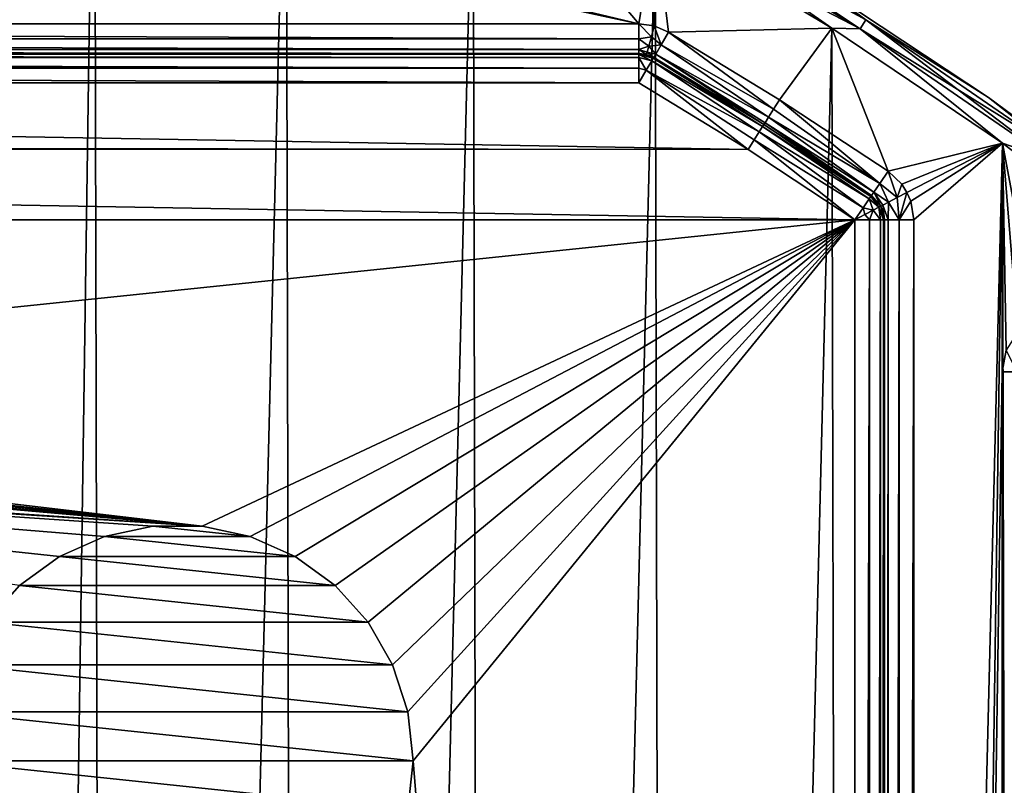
# Model space of a CAD drawing. Header units: millimetres. Extents: x -65 to 65, y -82 to 87.
# Tile 220 of 223: x 21 to 38, y 64 to 77. Entities that reach past the tile are written whole.
import ezdxf

# ---------------------------------------------------------------- set-up
doc = ezdxf.new("R2010")
doc.units = ezdxf.units.MM
doc.header["$LTSCALE"] = 101.851852
for name, color, linetype in [('1003', 7, 'CONTINUOUS'), ('1011', 7, 'CONTINUOUS'), ('1012', 7, 'CONTINUOUS'), ('1019', 7, 'CONTINUOUS'), ('1020', 7, 'CONTINUOUS'), ('1021', 7, 'CONTINUOUS'), ('1022', 7, 'CONTINUOUS'), ('1023', 7, 'CONTINUOUS'), ('811', 7, 'CONTINUOUS'), ('812', 7, 'CONTINUOUS'), ('817', 7, 'CONTINUOUS'), ('819', 7, 'CONTINUOUS'), ('820', 7, 'CONTINUOUS'), ('824', 7, 'CONTINUOUS'), ('830', 7, 'CONTINUOUS'), ('831', 7, 'CONTINUOUS'), ('832', 7, 'CONTINUOUS'), ('833', 7, 'CONTINUOUS'), ('834', 7, 'CONTINUOUS'), ('948', 7, 'CONTINUOUS'), ('949', 7, 'CONTINUOUS'), ('952', 7, 'CONTINUOUS'), ('953', 7, 'CONTINUOUS'), ('972', 7, 'CONTINUOUS'), ('993', 7, 'CONTINUOUS'), ('994', 7, 'CONTINUOUS')]:
    doc.layers.add(name, color=color, linetype=linetype)

msp = doc.modelspace()

# ---------------------------------------------------------------- linework, layer by layer
at = {"layer": '1003', "linetype": 'CONTINUOUS'}
for points in [[(31.838, 76.863, 75), (33.62, 75.553, 75.038), (31.712, 76.647, 75.067), (31.838, 76.863, 75)], [(31.838, 76.863, 75), (33.722, 75.715, 75), (33.62, 75.553, 75.038), (31.838, 76.863, 75)], [(31.712, 76.647, 75.067), (33.533, 75.416, 75.146), (31.619, 76.489, 75.25), (31.712, 76.647, 75.067)], [(33.62, 75.553, 75.038), (33.533, 75.416, 75.146), (31.712, 76.647, 75.067), (33.62, 75.553, 75.038)], [(33.454, 75.293, 75.5), (31.586, 76.431, 75.5), (31.619, 76.489, 75.25), (33.454, 75.293, 75.5)], [(33.475, 75.325, 75.309), (33.454, 75.293, 75.5), (31.619, 76.489, 75.25), (33.475, 75.325, 75.309)], [(33.533, 75.416, 75.146), (33.475, 75.325, 75.309), (31.619, 76.489, 75.25), (33.533, 75.416, 75.146)], [(33.722, 75.715, 75), (35.423, 74.295, 75.067), (33.62, 75.553, 75.038), (33.722, 75.715, 75)], [(33.722, 75.715, 75), (35.565, 74.502, 75), (35.423, 74.295, 75.067), (33.722, 75.715, 75)], [(33.62, 75.553, 75.038), (35.423, 74.295, 75.067), (33.533, 75.416, 75.146), (33.62, 75.553, 75.038)], [(33.533, 75.416, 75.146), (35.32, 74.144, 75.25), (33.475, 75.325, 75.309), (33.533, 75.416, 75.146)], [(35.423, 74.295, 75.067), (35.32, 74.144, 75.25), (33.533, 75.416, 75.146), (35.423, 74.295, 75.067)], [(35.282, 74.089, 75.5), (33.454, 75.293, 75.5), (33.475, 75.325, 75.309), (35.282, 74.089, 75.5)], [(35.32, 74.144, 75.25), (35.282, 74.089, 75.5), (33.475, 75.325, 75.309), (35.32, 74.144, 75.25)]]:
    msp.add_3dface(points, dxfattribs=at)
at = {"layer": '1011', "linetype": 'CONTINUOUS'}
for points in [[(35.423, 74.295, 75.067), (35.565, 74.502, 75), (35.715, 74.054, 75.038), (35.423, 74.295, 75.067)], [(35.565, 74.502, 75), (35.798, 74.279, 75), (35.715, 74.054, 75.038), (35.565, 74.502, 75)], [(35.32, 74.144, 75.25), (35.423, 74.295, 75.067), (35.572, 73.978, 75.146), (35.32, 74.144, 75.25)], [(35.423, 74.295, 75.067), (35.715, 74.054, 75.038), (35.572, 73.978, 75.146), (35.423, 74.295, 75.067)], [(35.798, 74.279, 75), (35.884, 74.143, 75), (35.715, 74.054, 75.038), (35.798, 74.279, 75)], [(35.442, 73.909, 75.5), (35.282, 74.089, 75.5), (35.32, 74.144, 75.25), (35.442, 73.909, 75.5)], [(35.442, 73.909, 75.5), (35.32, 74.144, 75.25), (35.476, 73.927, 75.309), (35.442, 73.909, 75.5)], [(35.32, 74.144, 75.25), (35.572, 73.978, 75.146), (35.476, 73.927, 75.309), (35.32, 74.144, 75.25)], [(35.715, 74.054, 75.038), (35.75, 73.676, 75.067), (35.572, 73.978, 75.146), (35.715, 74.054, 75.038)], [(35.884, 74.143, 75), (35.75, 73.676, 75.067), (35.715, 74.054, 75.038), (35.884, 74.143, 75)], [(35.884, 74.143, 75), (35.948, 73.994, 75), (35.75, 73.676, 75.067), (35.884, 74.143, 75)], [(35.5, 73.676, 75.5), (35.442, 73.909, 75.5), (35.476, 73.927, 75.309), (35.5, 73.676, 75.5)], [(35.572, 73.978, 75.146), (35.567, 73.676, 75.25), (35.476, 73.927, 75.309), (35.572, 73.978, 75.146)], [(35.567, 73.676, 75.25), (35.5, 73.676, 75.5), (35.476, 73.927, 75.309), (35.567, 73.676, 75.25)], [(35.75, 73.676, 75.067), (35.567, 73.676, 75.25), (35.572, 73.978, 75.146), (35.75, 73.676, 75.067)], [(35.948, 73.994, 75), (36, 73.676, 75), (35.75, 73.676, 75.067), (35.948, 73.994, 75)]]:
    msp.add_3dface(points, dxfattribs=at)
at = {"layer": '1012', "linetype": 'CONTINUOUS'}
for points in [[(31.333, 77, 75), (31.595, 76.965, 75), (31.545, 76.78, 75.038), (31.333, 77, 75)], [(31.333, 76.75, 75.067), (31.333, 77, 75), (31.545, 76.78, 75.038), (31.333, 76.75, 75.067)], [(31.595, 76.965, 75), (31.712, 76.647, 75.067), (31.545, 76.78, 75.038), (31.595, 76.965, 75)], [(31.595, 76.965, 75), (31.838, 76.863, 75), (31.712, 76.647, 75.067), (31.595, 76.965, 75)], [(31.333, 76.75, 75.067), (31.545, 76.78, 75.038), (31.502, 76.624, 75.146), (31.333, 76.75, 75.067)], [(31.333, 76.567, 75.25), (31.333, 76.75, 75.067), (31.502, 76.624, 75.146), (31.333, 76.567, 75.25)], [(31.545, 76.78, 75.038), (31.712, 76.647, 75.067), (31.502, 76.624, 75.146), (31.545, 76.78, 75.038)], [(31.333, 76.567, 75.25), (31.502, 76.624, 75.146), (31.474, 76.519, 75.309), (31.333, 76.567, 75.25)], [(31.464, 76.483, 75.5), (31.333, 76.5, 75.5), (31.333, 76.567, 75.25), (31.464, 76.483, 75.5)], [(31.464, 76.483, 75.5), (31.333, 76.567, 75.25), (31.474, 76.519, 75.309), (31.464, 76.483, 75.5)], [(31.502, 76.624, 75.146), (31.619, 76.489, 75.25), (31.474, 76.519, 75.309), (31.502, 76.624, 75.146)], [(31.712, 76.647, 75.067), (31.619, 76.489, 75.25), (31.502, 76.624, 75.146), (31.712, 76.647, 75.067)], [(31.586, 76.431, 75.5), (31.464, 76.483, 75.5), (31.474, 76.519, 75.309), (31.586, 76.431, 75.5)], [(31.619, 76.489, 75.25), (31.586, 76.431, 75.5), (31.474, 76.519, 75.309), (31.619, 76.489, 75.25)]]:
    msp.add_3dface(points, dxfattribs=at)
at = {"layer": '1019', "linetype": 'CONTINUOUS'}
for points in [[(35, -28.676, 85), (35, 73.676, 85), (35.25, 73.676, 84.933), (35, -28.676, 85)], [(35, -28.676, 85), (35.25, 73.676, 84.933), (35.25, -28.676, 84.933), (35, -28.676, 85)], [(35.25, 73.676, 84.933), (35.433, 73.676, 84.75), (35.25, -28.676, 84.933), (35.25, 73.676, 84.933)], [(35.25, -28.676, 84.933), (35.433, 73.676, 84.75), (35.433, -28.676, 84.75), (35.25, -28.676, 84.933)], [(35.433, 73.676, 84.75), (35.483, 73.676, 84.629), (35.433, -28.676, 84.75), (35.433, 73.676, 84.75)], [(35.433, -28.676, 84.75), (35.483, 73.676, 84.629), (35.483, -28.676, 84.629), (35.433, -28.676, 84.75)], [(35.5, 73.676, 84.5), (35.5, -28.676, 84.5), (35.483, -28.676, 84.629), (35.5, 73.676, 84.5)], [(35.483, 73.676, 84.629), (35.5, 73.676, 84.5), (35.483, -28.676, 84.629), (35.483, 73.676, 84.629)]]:
    msp.add_3dface(points, dxfattribs=at)
at = {"layer": '1020', "linetype": 'CONTINUOUS'}
for points in [[(35.244, 74.034, 84.75), (35.273, 74.075, 84.629), (35.409, 73.892, 84.691), (35.244, 74.034, 84.75)], [(35.273, 74.075, 84.629), (35.282, 74.089, 84.5), (35.409, 73.892, 84.691), (35.273, 74.075, 84.629)], [(35.282, 74.089, 84.5), (35.442, 73.909, 84.5), (35.409, 73.892, 84.691), (35.282, 74.089, 84.5)], [(35, 73.676, 85), (35.141, 73.883, 84.933), (35.169, 73.765, 84.962), (35, 73.676, 85)], [(35.141, 73.883, 84.933), (35.244, 74.034, 84.75), (35.313, 73.841, 84.854), (35.141, 73.883, 84.933)], [(35.169, 73.765, 84.962), (35.141, 73.883, 84.933), (35.313, 73.841, 84.854), (35.169, 73.765, 84.962)], [(35.313, 73.841, 84.854), (35.244, 74.034, 84.75), (35.409, 73.892, 84.691), (35.313, 73.841, 84.854)], [(35.313, 73.841, 84.854), (35.409, 73.892, 84.691), (35.433, 73.676, 84.75), (35.313, 73.841, 84.854)], [(35.409, 73.892, 84.691), (35.442, 73.909, 84.5), (35.483, 73.676, 84.629), (35.409, 73.892, 84.691)], [(35.433, 73.676, 84.75), (35.409, 73.892, 84.691), (35.483, 73.676, 84.629), (35.433, 73.676, 84.75)], [(35.442, 73.909, 84.5), (35.5, 73.676, 84.5), (35.483, 73.676, 84.629), (35.442, 73.909, 84.5)], [(35, 73.676, 85), (35.169, 73.765, 84.962), (35.25, 73.676, 84.933), (35, 73.676, 85)], [(35.169, 73.765, 84.962), (35.313, 73.841, 84.854), (35.25, 73.676, 84.933), (35.169, 73.765, 84.962)], [(35.25, 73.676, 84.933), (35.313, 73.841, 84.854), (35.433, 73.676, 84.75), (35.25, 73.676, 84.933)]]:
    msp.add_3dface(points, dxfattribs=at)
at = {"layer": '1021', "linetype": 'CONTINUOUS'}
for points in [[(31.552, 76.374, 84.75), (31.577, 76.417, 84.629), (33.434, 75.26, 84.691), (31.552, 76.374, 84.75)], [(31.577, 76.417, 84.629), (31.586, 76.431, 84.5), (33.434, 75.26, 84.691), (31.577, 76.417, 84.629)], [(31.586, 76.431, 84.5), (33.454, 75.293, 84.5), (33.434, 75.26, 84.691), (31.586, 76.431, 84.5)], [(33.187, 74.87, 85), (31.333, 76, 85), (31.459, 76.216, 84.933), (33.187, 74.87, 85)], [(31.459, 76.216, 84.933), (31.552, 76.374, 84.75), (33.376, 75.169, 84.854), (31.459, 76.216, 84.933)], [(33.187, 74.87, 85), (31.459, 76.216, 84.933), (33.289, 75.032, 84.962), (33.187, 74.87, 85)], [(33.289, 75.032, 84.962), (31.459, 76.216, 84.933), (33.376, 75.169, 84.854), (33.289, 75.032, 84.962)], [(33.376, 75.169, 84.854), (31.552, 76.374, 84.75), (33.434, 75.26, 84.691), (33.376, 75.169, 84.854)], [(33.376, 75.169, 84.854), (33.434, 75.26, 84.691), (35.244, 74.034, 84.75), (33.376, 75.169, 84.854)], [(33.434, 75.26, 84.691), (33.454, 75.293, 84.5), (35.273, 74.075, 84.629), (33.434, 75.26, 84.691)], [(35.244, 74.034, 84.75), (33.434, 75.26, 84.691), (35.273, 74.075, 84.629), (35.244, 74.034, 84.75)], [(33.454, 75.293, 84.5), (35.282, 74.089, 84.5), (35.273, 74.075, 84.629), (33.454, 75.293, 84.5)], [(33.289, 75.032, 84.962), (33.376, 75.169, 84.854), (35.141, 73.883, 84.933), (33.289, 75.032, 84.962)], [(35.141, 73.883, 84.933), (33.376, 75.169, 84.854), (35.244, 74.034, 84.75), (35.141, 73.883, 84.933)], [(35, 73.676, 85), (33.187, 74.87, 85), (33.289, 75.032, 84.962), (35, 73.676, 85)], [(35, 73.676, 85), (33.289, 75.032, 84.962), (35.141, 73.883, 84.933), (35, 73.676, 85)]]:
    msp.add_3dface(points, dxfattribs=at)
at = {"layer": '1022', "linetype": 'CONTINUOUS'}
for points in [[(31.333, 76.5, 84.5), (31.464, 76.483, 84.5), (31.577, 76.417, 84.629), (31.333, 76.5, 84.5)], [(31.333, 76.483, 84.629), (31.333, 76.5, 84.5), (31.577, 76.417, 84.629), (31.333, 76.483, 84.629)], [(31.333, 76.433, 84.75), (31.333, 76.483, 84.629), (31.552, 76.374, 84.75), (31.333, 76.433, 84.75)], [(31.552, 76.374, 84.75), (31.333, 76.483, 84.629), (31.577, 76.417, 84.629), (31.552, 76.374, 84.75)], [(31.333, 76.25, 84.933), (31.333, 76.433, 84.75), (31.459, 76.216, 84.933), (31.333, 76.25, 84.933)], [(31.459, 76.216, 84.933), (31.333, 76.433, 84.75), (31.552, 76.374, 84.75), (31.459, 76.216, 84.933)], [(31.464, 76.483, 84.5), (31.586, 76.431, 84.5), (31.577, 76.417, 84.629), (31.464, 76.483, 84.5)], [(31.333, 76, 85), (31.333, 76.25, 84.933), (31.459, 76.216, 84.933), (31.333, 76, 85)]]:
    msp.add_3dface(points, dxfattribs=at)
at = {"layer": '1023', "linetype": 'CONTINUOUS'}
for points in [[(-31.333, 76.5, 84.5), (31.333, 76.5, 84.5), (31.333, 76.483, 84.629), (-31.333, 76.5, 84.5)], [(-31.333, 76.433, 84.75), (-31.333, 76.5, 84.5), (31.333, 76.433, 84.75), (-31.333, 76.433, 84.75)], [(31.333, 76.433, 84.75), (-31.333, 76.5, 84.5), (31.333, 76.483, 84.629), (31.333, 76.433, 84.75)], [(-31.333, 76.37, 84.837), (-31.333, 76.433, 84.75), (31.333, 76.25, 84.933), (-31.333, 76.37, 84.837)], [(31.333, 76.25, 84.933), (-31.333, 76.433, 84.75), (31.333, 76.433, 84.75), (31.333, 76.25, 84.933)], [(-31.333, 76.25, 84.933), (-31.333, 76.37, 84.837), (31.333, 76.25, 84.933), (-31.333, 76.25, 84.933)], [(31.333, 76, 85), (-31.333, 76, 85), (-31.333, 76.25, 84.933), (31.333, 76, 85)], [(31.333, 76, 85), (-31.333, 76.25, 84.933), (31.333, 76.25, 84.933), (31.333, 76, 85)]]:
    msp.add_3dface(points, dxfattribs=at)
at = {"layer": '811', "linetype": 'CONTINUOUS'}
for points in [[(24.774, 78.575, 75), (28.518, 80.353, 75), (31.333, 77, 75), (24.774, 78.575, 75)], [(28.518, 80.353, 75), (31.609, 78.724, 75), (31.333, 77, 75), (28.518, 80.353, 75)], [(31.333, 77, 75), (31.609, 78.724, 75), (31.595, 76.965, 75), (31.333, 77, 75)], [(31.595, 76.965, 75), (31.609, 78.724, 75), (31.838, 76.863, 75), (31.595, 76.965, 75)], [(31.609, 78.724, 75), (34.607, 76.93, 75), (31.838, 76.863, 75), (31.609, 78.724, 75)], [(24.393, 78.5, 75), (24.774, 78.575, 75), (31.333, 77, 75), (24.393, 78.5, 75)], [(-24.393, 78.5, 75), (24.393, 78.5, 75), (-31.333, 77, 75), (-24.393, 78.5, 75)], [(24.393, 78.5, 75), (31.333, 77, 75), (-31.333, 77, 75), (24.393, 78.5, 75)], [(31.838, 76.863, 75), (34.607, 76.93, 75), (33.722, 75.715, 75), (31.838, 76.863, 75)], [(33.722, 75.715, 75), (34.607, 76.93, 75), (35.565, 74.502, 75), (33.722, 75.715, 75)], [(34.607, 76.93, 75), (37.504, 74.976, 75), (35.565, 74.502, 75), (34.607, 76.93, 75)], [(35.565, 74.502, 75), (37.504, 74.976, 75), (35.798, 74.279, 75), (35.565, 74.502, 75)], [(35.798, 74.279, 75), (37.504, 74.976, 75), (35.884, 74.143, 75), (35.798, 74.279, 75)], [(35.884, 74.143, 75), (37.504, 74.976, 75), (35.948, 73.994, 75), (35.884, 74.143, 75)], [(35.948, 73.994, 75), (37.504, 74.976, 75), (36, 73.676, 75), (35.948, 73.994, 75)], [(37.504, 74.976, 75), (37.5, 71.098, 75), (36, -28.676, 75), (37.504, 74.976, 75)], [(36, 73.676, 75), (37.504, 74.976, 75), (36, -28.676, 75), (36, 73.676, 75)], [(37.5, 71.098, 75), (37.504, 74.976, 75), (37.569, 71.463, 75), (37.5, 71.098, 75)], [(37.504, 74.976, 75), (40.29, 72.868, 75), (38.065, 71.998, 75), (37.504, 74.976, 75)], [(37.569, 71.463, 75), (37.504, 74.976, 75), (37.766, 71.777, 75), (37.569, 71.463, 75)], [(37.766, 71.777, 75), (37.504, 74.976, 75), (38.065, 71.998, 75), (37.766, 71.777, 75)], [(37.5, 71.098, 75), (37.5, -26.098, 75), (36, -28.676, 75), (37.5, 71.098, 75)]]:
    msp.add_3dface(points, dxfattribs=at)
at = {"layer": '812', "linetype": 'CONTINUOUS'}
for points in [[(22.095, 83.097, 87.5), (18.781, 84.205, 87.5), (20.95, 4, 87.5), (22.095, 83.097, 87.5)], [(20.95, 4, 87.5), (18.781, 84.205, 87.5), (20.861, 5.933, 87.5), (20.95, 4, 87.5)], [(20.861, 5.933, 87.5), (18.781, 84.205, 87.5), (20.593, 7.849, 87.5), (20.861, 5.933, 87.5)], [(22.364, -37.999, 87.5), (22.095, 83.097, 87.5), (20.95, 4, 87.5), (22.364, -37.999, 87.5)], [(25.344, 81.812, 87.5), (22.095, 83.097, 87.5), (22.364, -37.999, 87.5), (25.344, 81.812, 87.5)], [(25.607, -36.699, 87.5), (25.344, 81.812, 87.5), (22.364, -37.999, 87.5), (25.607, -36.699, 87.5)], [(28.518, 80.353, 87.5), (25.344, 81.812, 87.5), (25.607, -36.699, 87.5), (28.518, 80.353, 87.5)], [(28.775, -35.226, 87.5), (28.518, 80.353, 87.5), (25.607, -36.699, 87.5), (28.775, -35.226, 87.5)], [(31.609, 78.724, 87.5), (28.518, 80.353, 87.5), (28.775, -35.226, 87.5), (31.609, 78.724, 87.5)], [(31.858, -33.583, 87.5), (31.609, 78.724, 87.5), (28.775, -35.226, 87.5), (31.858, -33.583, 87.5)], [(34.607, 76.93, 87.5), (31.609, 78.724, 87.5), (31.858, -33.583, 87.5), (34.607, 76.93, 87.5)], [(34.849, -31.775, 87.5), (34.607, 76.93, 87.5), (31.858, -33.583, 87.5), (34.849, -31.775, 87.5)], [(37.504, 74.976, 87.5), (34.607, 76.93, 87.5), (34.849, -31.775, 87.5), (37.504, 74.976, 87.5)], [(37.736, -29.809, 87.5), (37.504, 74.976, 87.5), (34.849, -31.775, 87.5), (37.736, -29.809, 87.5)], [(40.29, 72.868, 87.5), (37.504, 74.976, 87.5), (37.736, -29.809, 87.5), (40.29, 72.868, 87.5)]]:
    msp.add_3dface(points, dxfattribs=at)
at = {"layer": '817', "linetype": 'CONTINUOUS'}
for points in [[(-33.052, 74.956, 85), (-31.333, 76, 85), (33.187, 74.87, 85), (-33.052, 74.956, 85)], [(33.187, 74.87, 85), (-31.333, 76, 85), (31.333, 76, 85), (33.187, 74.87, 85)], [(-35, 73.676, 85), (-33.179, 74.875, 85), (35, 73.676, 85), (-35, 73.676, 85)], [(-33.179, 74.875, 85), (-33.052, 74.956, 85), (33.187, 74.87, 85), (-33.179, 74.875, 85)], [(35, 73.676, 85), (-33.179, 74.875, 85), (33.187, 74.87, 85), (35, 73.676, 85)], [(-35, 73.676, 85), (35, 73.676, 85), (5.653, 70.631, 85), (-35, 73.676, 85)], [(35, 73.676, 85), (23.918, 68.478, 85), (5.653, 70.631, 85), (35, 73.676, 85)], [(23.918, 68.478, 85), (35, 73.676, 85), (24.736, 68.304, 85), (23.918, 68.478, 85)], [(24.736, 68.304, 85), (35, 73.676, 85), (25.5, 67.964, 85), (24.736, 68.304, 85)], [(25.5, 67.964, 85), (35, 73.676, 85), (26.177, 67.473, 85), (25.5, 67.964, 85)], [(26.177, 67.473, 85), (35, 73.676, 85), (26.736, 66.851, 85), (26.177, 67.473, 85)], [(26.736, 66.851, 85), (35, 73.676, 85), (27.154, 66.127, 85), (26.736, 66.851, 85)], [(27.154, 66.127, 85), (35, 73.676, 85), (27.413, 65.332, 85), (27.154, 66.127, 85)], [(27.413, 65.332, 85), (35, 73.676, 85), (27.5, 64.5, 85), (27.413, 65.332, 85)], [(35, 73.676, 85), (35, -28.676, 85), (27.5, 64.5, 85), (35, 73.676, 85)], [(5.653, 70.631, 85), (23.918, 68.478, 85), (5.712, 70.454, 85), (5.653, 70.631, 85)], [(5.712, 70.454, 85), (23.918, 68.478, 85), (5.778, 70.322, 85), (5.712, 70.454, 85)], [(5.778, 70.322, 85), (23.918, 68.478, 85), (5.916, 70.163, 85), (5.778, 70.322, 85)], [(5.916, 70.163, 85), (23.918, 68.478, 85), (6.144, 70.066, 85), (5.916, 70.163, 85)], [(6.144, 70.066, 85), (23.918, 68.478, 85), (6.324, 70.032, 85), (6.144, 70.066, 85)], [(23.918, 68.478, 85), (6.558, 70.011, 85), (6.324, 70.032, 85), (23.918, 68.478, 85)], [(6.558, 70.011, 85), (23.918, 68.478, 85), (6.558, 69.652, 85), (6.558, 70.011, 85)], [(21.5, 67.964, 85), (20.823, 67.473, 85), (5.755, 69.652, 85), (21.5, 67.964, 85)], [(22.264, 68.304, 85), (21.5, 67.964, 85), (5.755, 69.652, 85), (22.264, 68.304, 85)], [(23.082, 68.478, 85), (22.264, 68.304, 85), (5.755, 69.652, 85), (23.082, 68.478, 85)], [(23.918, 68.478, 85), (23.082, 68.478, 85), (5.755, 69.652, 85), (23.918, 68.478, 85)], [(6.558, 69.652, 85), (23.918, 68.478, 85), (5.755, 69.652, 85), (6.558, 69.652, 85)], [(27.5, 64.5, 85), (35, -28.676, 85), (27.413, 63.668, 85), (27.5, 64.5, 85)]]:
    msp.add_3dface(points, dxfattribs=at)
at = {"layer": '819', "linetype": 'CONTINUOUS'}
for points in [[(35.5, -28.676, 84.5), (35.5, 73.676, 84.5), (35.5, -28.676, 75.5), (35.5, -28.676, 84.5)], [(35.5, -28.676, 75.5), (35.5, 73.676, 84.5), (35.5, 73.676, 75.5), (35.5, -28.676, 75.5)]]:
    msp.add_3dface(points, dxfattribs=at)
at = {"layer": '820', "linetype": 'CONTINUOUS'}
for points in [[(31.333, 76.5, 84.5), (-31.333, 76.5, 84.5), (31.333, 76.5, 75.5), (31.333, 76.5, 84.5)], [(31.333, 76.5, 75.5), (-31.333, 76.5, 84.5), (-31.333, 76.5, 75.5), (31.333, 76.5, 75.5)]]:
    msp.add_3dface(points, dxfattribs=at)
at = {"layer": '824', "linetype": 'CONTINUOUS'}
for points in [[(37.5, -26.098, 75), (37.5, 71.098, 75), (37.75, 71.098, 75.067), (37.5, -26.098, 75)], [(37.75, -26.098, 75.067), (37.5, -26.098, 75), (37.75, 71.098, 75.067), (37.75, -26.098, 75.067)]]:
    msp.add_3dface(points, dxfattribs=at)
at = {"layer": '830', "linetype": 'CONTINUOUS'}
for points in [[(35.5, -28.676, 75.5), (35.5, 73.676, 75.5), (35.567, 73.676, 75.25), (35.5, -28.676, 75.5)], [(35.567, -28.676, 75.25), (35.5, -28.676, 75.5), (35.567, 73.676, 75.25), (35.567, -28.676, 75.25)], [(35.75, -28.676, 75.067), (35.567, -28.676, 75.25), (35.75, 73.676, 75.067), (35.75, -28.676, 75.067)], [(35.75, 73.676, 75.067), (35.567, -28.676, 75.25), (35.567, 73.676, 75.25), (35.75, 73.676, 75.067)], [(36, 73.676, 75), (36, -28.676, 75), (35.75, -28.676, 75.067), (36, 73.676, 75)], [(36, 73.676, 75), (35.75, -28.676, 75.067), (35.75, 73.676, 75.067), (36, 73.676, 75)]]:
    msp.add_3dface(points, dxfattribs=at)
at = {"layer": '831', "linetype": 'CONTINUOUS'}
for points in [[(-31.333, 77, 75), (31.333, 77, 75), (31.333, 76.75, 75.067), (-31.333, 77, 75)], [(-31.333, 77, 75), (31.333, 76.75, 75.067), (-31.333, 76.75, 75.067), (-31.333, 77, 75)], [(31.333, 76.75, 75.067), (31.333, 76.567, 75.25), (-31.333, 76.75, 75.067), (31.333, 76.75, 75.067)], [(-31.333, 76.75, 75.067), (31.333, 76.567, 75.25), (-31.333, 76.567, 75.25), (-31.333, 76.75, 75.067)], [(31.333, 76.5, 75.5), (-31.333, 76.5, 75.5), (-31.333, 76.567, 75.25), (31.333, 76.5, 75.5)], [(31.333, 76.567, 75.25), (31.333, 76.5, 75.5), (-31.333, 76.567, 75.25), (31.333, 76.567, 75.25)]]:
    msp.add_3dface(points, dxfattribs=at)
at = {"layer": '832', "linetype": 'CONTINUOUS'}
for points in [[(23.082, 68.478, 84.5), (24.736, 68.304, 84.5), (22.264, 68.304, 84.5), (23.082, 68.478, 84.5)], [(23.918, 68.478, 84.5), (24.736, 68.304, 84.5), (23.082, 68.478, 84.5), (23.918, 68.478, 84.5)], [(22.264, 68.304, 84.5), (25.5, 67.964, 84.5), (21.5, 67.964, 84.5), (22.264, 68.304, 84.5)], [(24.736, 68.304, 84.5), (25.5, 67.964, 84.5), (22.264, 68.304, 84.5), (24.736, 68.304, 84.5)], [(21.5, 67.964, 84.5), (26.177, 67.473, 84.5), (20.823, 67.473, 84.5), (21.5, 67.964, 84.5)], [(25.5, 67.964, 84.5), (26.177, 67.473, 84.5), (21.5, 67.964, 84.5), (25.5, 67.964, 84.5)], [(20.823, 67.473, 84.5), (26.736, 66.851, 84.5), (20.264, 66.851, 84.5), (20.823, 67.473, 84.5)], [(26.177, 67.473, 84.5), (26.736, 66.851, 84.5), (20.823, 67.473, 84.5), (26.177, 67.473, 84.5)], [(20.264, 66.851, 84.5), (27.154, 66.127, 84.5), (19.846, 66.127, 84.5), (20.264, 66.851, 84.5)], [(26.736, 66.851, 84.5), (27.154, 66.127, 84.5), (20.264, 66.851, 84.5), (26.736, 66.851, 84.5)], [(19.846, 66.127, 84.5), (27.413, 65.332, 84.5), (19.587, 65.332, 84.5), (19.846, 66.127, 84.5)], [(27.154, 66.127, 84.5), (27.413, 65.332, 84.5), (19.846, 66.127, 84.5), (27.154, 66.127, 84.5)], [(27.5, 64.5, 84.5), (19.5, 64.5, 84.5), (19.587, 65.332, 84.5), (27.5, 64.5, 84.5)], [(27.413, 65.332, 84.5), (27.5, 64.5, 84.5), (19.587, 65.332, 84.5), (27.413, 65.332, 84.5)], [(19.587, 63.668, 84.5), (19.5, 64.5, 84.5), (27.413, 63.668, 84.5), (19.587, 63.668, 84.5)], [(27.413, 63.668, 84.5), (19.5, 64.5, 84.5), (27.5, 64.5, 84.5), (27.413, 63.668, 84.5)]]:
    msp.add_3dface(points, dxfattribs=at)
at = {"layer": '833', "linetype": 'CONTINUOUS'}
for points in [[(22.264, 68.304, 85), (23.082, 68.478, 85), (22.264, 68.304, 84.5), (22.264, 68.304, 85)], [(23.082, 68.478, 85), (23.082, 68.478, 84.5), (22.264, 68.304, 84.5), (23.082, 68.478, 85)], [(23.082, 68.478, 85), (23.918, 68.478, 85), (23.082, 68.478, 84.5), (23.082, 68.478, 85)], [(23.918, 68.478, 85), (23.918, 68.478, 84.5), (23.082, 68.478, 84.5), (23.918, 68.478, 85)], [(23.918, 68.478, 85), (24.736, 68.304, 85), (23.918, 68.478, 84.5), (23.918, 68.478, 85)], [(24.736, 68.304, 85), (24.736, 68.304, 84.5), (23.918, 68.478, 84.5), (24.736, 68.304, 85)], [(21.5, 67.964, 85), (22.264, 68.304, 85), (21.5, 67.964, 84.5), (21.5, 67.964, 85)], [(22.264, 68.304, 85), (22.264, 68.304, 84.5), (21.5, 67.964, 84.5), (22.264, 68.304, 85)], [(24.736, 68.304, 85), (25.5, 67.964, 85), (24.736, 68.304, 84.5), (24.736, 68.304, 85)], [(25.5, 67.964, 85), (25.5, 67.964, 84.5), (24.736, 68.304, 84.5), (25.5, 67.964, 85)], [(20.823, 67.473, 85), (21.5, 67.964, 85), (20.823, 67.473, 84.5), (20.823, 67.473, 85)], [(21.5, 67.964, 85), (21.5, 67.964, 84.5), (20.823, 67.473, 84.5), (21.5, 67.964, 85)], [(25.5, 67.964, 85), (26.177, 67.473, 85), (25.5, 67.964, 84.5), (25.5, 67.964, 85)], [(26.177, 67.473, 85), (26.177, 67.473, 84.5), (25.5, 67.964, 84.5), (26.177, 67.473, 85)], [(20.823, 67.473, 85), (20.823, 67.473, 84.5), (20.264, 66.851, 84.5), (20.823, 67.473, 85)], [(26.177, 67.473, 85), (26.736, 66.851, 85), (26.177, 67.473, 84.5), (26.177, 67.473, 85)], [(26.736, 66.851, 85), (26.736, 66.851, 84.5), (26.177, 67.473, 84.5), (26.736, 66.851, 85)], [(26.736, 66.851, 85), (27.154, 66.127, 85), (26.736, 66.851, 84.5), (26.736, 66.851, 85)], [(27.154, 66.127, 85), (27.154, 66.127, 84.5), (26.736, 66.851, 84.5), (27.154, 66.127, 85)], [(27.154, 66.127, 85), (27.413, 65.332, 85), (27.154, 66.127, 84.5), (27.154, 66.127, 85)], [(27.413, 65.332, 85), (27.413, 65.332, 84.5), (27.154, 66.127, 84.5), (27.413, 65.332, 85)], [(27.413, 65.332, 85), (27.5, 64.5, 85), (27.413, 65.332, 84.5), (27.413, 65.332, 85)], [(27.5, 64.5, 85), (27.5, 64.5, 84.5), (27.413, 65.332, 84.5), (27.5, 64.5, 85)]]:
    msp.add_3dface(points, dxfattribs=at)
at = {"layer": '834', "linetype": 'CONTINUOUS'}
for points in [[(27.5, 64.5, 85), (27.413, 63.668, 85), (27.5, 64.5, 84.5), (27.5, 64.5, 85)], [(27.413, 63.668, 85), (27.413, 63.668, 84.5), (27.5, 64.5, 84.5), (27.413, 63.668, 85)]]:
    msp.add_3dface(points, dxfattribs=at)
at = {"layer": '948', "linetype": 'CONTINUOUS'}
for points in [[(34.357, 77.678, 87), (37.27, 75.754, 87), (34.357, 77.678, 75.5), (34.357, 77.678, 87)], [(34.357, 77.678, 75.5), (37.27, 75.754, 87), (37.27, 75.754, 75.5), (34.357, 77.678, 75.5)], [(37.27, 75.754, 87), (40.075, 73.676, 87), (37.27, 75.754, 75.5), (37.27, 75.754, 87)], [(37.27, 75.754, 75.5), (40.075, 73.676, 87), (40.075, 73.676, 75.5), (37.27, 75.754, 75.5)]]:
    msp.add_3dface(points, dxfattribs=at)
at = {"layer": '949', "linetype": 'CONTINUOUS'}
for points in [[(33.454, 75.293, 84.5), (31.586, 76.431, 84.5), (33.454, 75.293, 75.5), (33.454, 75.293, 84.5)], [(33.454, 75.293, 75.5), (31.586, 76.431, 84.5), (31.586, 76.431, 75.5), (33.454, 75.293, 75.5)], [(35.282, 74.089, 84.5), (33.454, 75.293, 84.5), (35.282, 74.089, 75.5), (35.282, 74.089, 84.5)], [(35.282, 74.089, 75.5), (33.454, 75.293, 84.5), (33.454, 75.293, 75.5), (35.282, 74.089, 75.5)]]:
    msp.add_3dface(points, dxfattribs=at)
at = {"layer": '952', "linetype": 'CONTINUOUS'}
for points in [[(31.732, 78.941, 87.433), (35.089, 76.918, 87.433), (31.822, 79.101, 87.25), (31.732, 78.941, 87.433)], [(34.357, 77.678, 87), (31.822, 79.101, 87.25), (35.188, 77.072, 87.25), (34.357, 77.678, 87)], [(31.822, 79.101, 87.25), (35.089, 76.918, 87.433), (35.188, 77.072, 87.25), (31.822, 79.101, 87.25)], [(31.609, 78.724, 87.5), (34.607, 76.93, 87.5), (31.732, 78.941, 87.433), (31.609, 78.724, 87.5)], [(31.732, 78.941, 87.433), (34.607, 76.93, 87.5), (35.089, 76.918, 87.433), (31.732, 78.941, 87.433)], [(37.27, 75.754, 87), (34.357, 77.678, 87), (35.188, 77.072, 87.25), (37.27, 75.754, 87)], [(35.089, 76.918, 87.433), (38.318, 74.695, 87.433), (35.188, 77.072, 87.25), (35.089, 76.918, 87.433)], [(37.27, 75.754, 87), (35.188, 77.072, 87.25), (38.426, 74.842, 87.25), (37.27, 75.754, 87)], [(35.188, 77.072, 87.25), (38.318, 74.695, 87.433), (38.426, 74.842, 87.25), (35.188, 77.072, 87.25)], [(34.607, 76.93, 87.5), (37.504, 74.976, 87.5), (35.089, 76.918, 87.433), (34.607, 76.93, 87.5)], [(35.089, 76.918, 87.433), (37.504, 74.976, 87.5), (38.318, 74.695, 87.433), (35.089, 76.918, 87.433)], [(40.075, 73.676, 87), (37.27, 75.754, 87), (38.426, 74.842, 87.25), (40.075, 73.676, 87)], [(37.504, 74.976, 87.5), (40.29, 72.868, 87.5), (38.318, 74.695, 87.433), (37.504, 74.976, 87.5)]]:
    msp.add_3dface(points, dxfattribs=at)
at = {"layer": '953', "linetype": 'CONTINUOUS'}
for points in [[(31.609, 78.724, 75), (31.732, 78.941, 75.067), (35.089, 76.918, 75.067), (31.609, 78.724, 75)], [(31.732, 78.941, 75.067), (35.188, 77.072, 75.25), (35.089, 76.918, 75.067), (31.732, 78.941, 75.067)], [(34.607, 76.93, 75), (31.609, 78.724, 75), (35.089, 76.918, 75.067), (34.607, 76.93, 75)], [(34.357, 77.678, 75.5), (37.27, 75.754, 75.5), (35.188, 77.072, 75.25), (34.357, 77.678, 75.5)], [(35.188, 77.072, 75.25), (38.426, 74.843, 75.25), (35.089, 76.918, 75.067), (35.188, 77.072, 75.25)], [(35.188, 77.072, 75.25), (37.27, 75.754, 75.5), (38.426, 74.843, 75.25), (35.188, 77.072, 75.25)], [(37.504, 74.976, 75), (34.607, 76.93, 75), (35.089, 76.918, 75.067), (37.504, 74.976, 75)], [(37.504, 74.976, 75), (35.089, 76.918, 75.067), (38.318, 74.695, 75.067), (37.504, 74.976, 75)], [(35.089, 76.918, 75.067), (38.426, 74.843, 75.25), (38.318, 74.695, 75.067), (35.089, 76.918, 75.067)], [(37.27, 75.754, 75.5), (40.075, 73.676, 75.5), (38.426, 74.843, 75.25), (37.27, 75.754, 75.5)], [(40.29, 72.868, 75), (37.504, 74.976, 75), (38.318, 74.695, 75.067), (40.29, 72.868, 75)]]:
    msp.add_3dface(points, dxfattribs=at)
at = {"layer": '972', "linetype": 'CONTINUOUS'}
msp.add_3dface([(37.5, 71.098, 75), (37.569, 71.463, 75), (37.75, 71.098, 75.067), (37.5, 71.098, 75)], dxfattribs=at)
at = {"layer": '993', "linetype": 'CONTINUOUS'}
for points in [[(35.282, 74.089, 84.5), (35.282, 74.089, 75.5), (35.442, 73.909, 75.5), (35.282, 74.089, 84.5)], [(35.442, 73.909, 84.5), (35.282, 74.089, 84.5), (35.442, 73.909, 75.5), (35.442, 73.909, 84.5)], [(35.5, 73.676, 75.5), (35.5, 73.676, 84.5), (35.442, 73.909, 84.5), (35.5, 73.676, 75.5)], [(35.5, 73.676, 75.5), (35.442, 73.909, 84.5), (35.442, 73.909, 75.5), (35.5, 73.676, 75.5)]]:
    msp.add_3dface(points, dxfattribs=at)
at = {"layer": '994', "linetype": 'CONTINUOUS'}
for points in [[(31.333, 76.5, 84.5), (31.333, 76.5, 75.5), (31.464, 76.483, 75.5), (31.333, 76.5, 84.5)], [(31.464, 76.483, 84.5), (31.333, 76.5, 84.5), (31.464, 76.483, 75.5), (31.464, 76.483, 84.5)], [(31.586, 76.431, 75.5), (31.586, 76.431, 84.5), (31.464, 76.483, 84.5), (31.586, 76.431, 75.5)], [(31.586, 76.431, 75.5), (31.464, 76.483, 84.5), (31.464, 76.483, 75.5), (31.586, 76.431, 75.5)]]:
    msp.add_3dface(points, dxfattribs=at)

doc.saveas('drawing.dxf')
